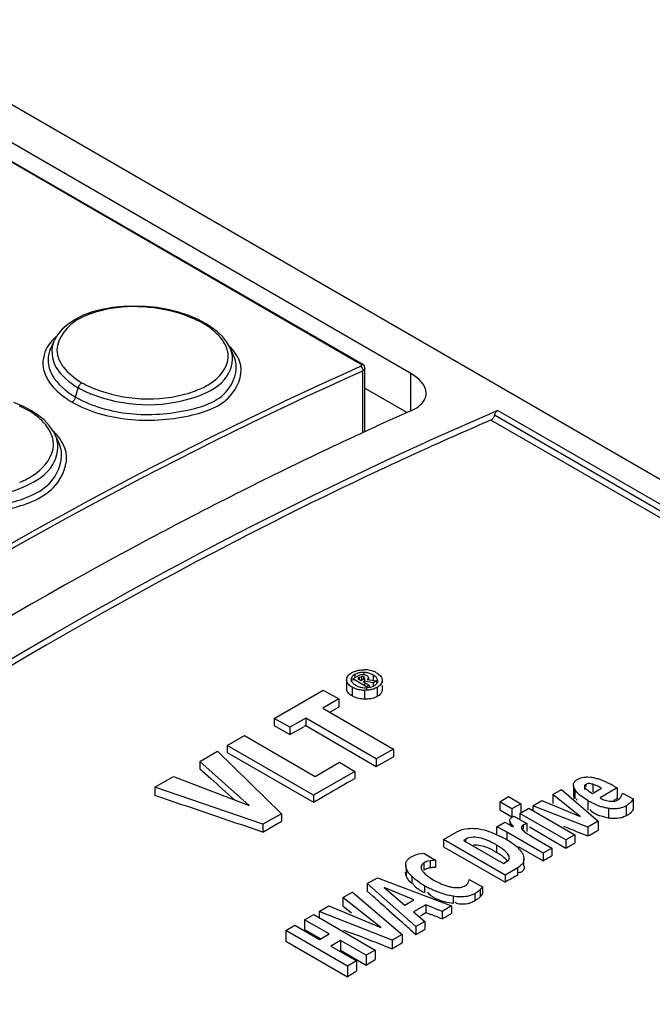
# Model space of a CAD drawing. Header units: inches. Extents: x 0 to 166, y 0 to 117.
# Tile 64 of 80: x 139.688 to 140.403, y 31.103 to 32.216. Entities that reach past the tile are written whole.
import ezdxf

# ---------------------------------------------------------------- set-up
doc = ezdxf.new("R2010")
doc.units = ezdxf.units.IN
doc.header["$LTSCALE"] = 9.105315
doc.header["$MEASUREMENT"] = 0
doc.layers.get('0').update_dxf_attribs({"linetype": 'CONTINUOUS'})

msp = doc.modelspace()

# ---------------------------------------------------------------- linework, layer by layer
at = {"color": 7, "linetype": 'CONTINUOUS'}
for p, q in [((138.3017, 32.8497), (140.0736, 31.8266)), ((138.3033, 32.8497), (140.0753, 31.8267)), ((140.1304, 31.8158), (138.3375, 32.8509)), ((138.4019, 32.857), (144.255, 29.4778)), ((139.76, 31.8814), (139.7509, 31.8768)), ((139.8677, 31.885), (139.8556, 31.888)), ((139.8792, 31.8812), (139.8677, 31.885)), ((139.89, 31.8766), (139.8792, 31.8812)), ((139.8981, 31.8723), (139.89, 31.8766)), ((139.9048, 31.8681), (139.8981, 31.8723)), ((139.9119, 31.8627), (139.9048, 31.8681)), ((139.7272, 31.8531), (139.7232, 31.8444)), ((139.9261, 31.8446), (139.9225, 31.8509)), ((139.9307, 31.8346), (139.9261, 31.8447)), ((140.0761, 31.7484), (140.0761, 31.8188)), ((140.0784, 31.7495), (140.0784, 31.8218)), ((140.1304, 31.7734), (140.1304, 31.8158)), ((139.7514, 31.7889), (139.7543, 31.7996)), ((140.0784, 31.7991), (140.1262, 31.7715)), ((139.6924, 31.7783), (139.6815, 31.7828)), ((139.7007, 31.774), (139.6924, 31.7783)), ((139.7082, 31.7691), (139.7006, 31.774)), ((139.7156, 31.7632), (139.7082, 31.7691)), ((144.2354, 29.453), (140.2249, 31.7684)), ((140.2288, 31.7739), (144.2394, 29.4584)), ((144.2315, 29.4478), (140.2209, 31.763)), ((139.7284, 31.7463), (139.7263, 31.7501)), ((139.7328, 31.7367), (139.7284, 31.7462)), ((140.0764, 31.7489), (140.0733, 31.7475)), ((140.0771, 31.4777), (140.0745, 31.4777)), ((140.0771, 31.4777), (140.0771, 31.4755)), ((140.0578, 31.4693), (140.0578, 31.4593)), ((140.0581, 31.4673), (140.0578, 31.4693)), ((140.0629, 31.4696), (140.0629, 31.4672)), ((140.0653, 31.4743), (140.0641, 31.4731)), ((140.0647, 31.4705), (140.0701, 31.4736)), ((140.0647, 31.4705), (140.0647, 31.4686)), ((140.0802, 31.4616), (140.0647, 31.4705)), ((140.067, 31.4754), (140.0653, 31.4743)), ((140.067, 31.4754), (140.067, 31.4719)), ((140.0724, 31.4719), (140.0704, 31.4708)), ((140.0704, 31.4708), (140.0741, 31.4686)), ((140.0746, 31.4729), (140.0724, 31.4719)), ((140.0724, 31.4693), (140.0724, 31.4719)), ((140.0741, 31.4686), (140.0764, 31.47)), ((140.0746, 31.4729), (140.0746, 31.4693)), ((140.078, 31.4679), (140.0767, 31.4672)), ((140.0767, 31.4672), (140.0832, 31.4634)), ((140.077, 31.4726), (140.077, 31.4696)), ((140.078, 31.4713), (140.078, 31.4686)), ((140.078, 31.4679), (140.078, 31.4633)), ((140.0879, 31.4661), (140.078, 31.4679)), ((140.081, 31.4698), (140.0915, 31.4681)), ((140.0824, 31.4719), (140.0824, 31.469)), ((140.0878, 31.4748), (140.0878, 31.469)), ((140.0915, 31.4681), (140.0879, 31.4661)), ((140.0915, 31.4681), (140.0915, 31.4648)), ((140.0915, 31.4648), (140.0925, 31.4665)), ((140.0918, 31.4771), (140.0943, 31.4755)), ((140.0929, 31.4686), (140.0929, 31.4661)), ((140.0943, 31.4755), (140.096, 31.4737)), ((140.096, 31.4737), (140.0972, 31.4719)), ((140.098, 31.469), (140.098, 31.4661)), ((139.9759, 31.4258), (140.0314, 31.4578)), ((140.0314, 31.4578), (140.049, 31.4477)), ((140.0639, 31.461), (140.0639, 31.4511)), ((140.0832, 31.4578), (140.0782, 31.4575)), ((140.0782, 31.4575), (140.0782, 31.4475)), ((140.0787, 31.4604), (140.0813, 31.4605)), ((140.0832, 31.4634), (140.0802, 31.4616)), ((140.0802, 31.4616), (140.0802, 31.4582)), ((140.0813, 31.4605), (140.0848, 31.4611)), ((140.0832, 31.4634), (140.0832, 31.4604)), ((140.0879, 31.4661), (140.0879, 31.4628)), ((140.0922, 31.4608), (140.0922, 31.4504)), ((140.098, 31.4628), (140.098, 31.4582)), ((140.049, 31.4477), (140.0309, 31.4372)), ((140.049, 31.4477), (140.049, 31.4383)), ((140.0309, 31.4372), (140.1107, 31.3911)), ((140.0388, 31.4328), (140.0469, 31.4372)), ((139.9759, 31.4258), (139.9759, 31.4176)), ((139.9935, 31.4157), (139.9759, 31.4258)), ((140.0115, 31.4261), (139.9935, 31.4157)), ((140.0115, 31.4261), (140.0115, 31.4176)), ((140.0914, 31.38), (140.0115, 31.4261)), ((139.9759, 31.4176), (139.9935, 31.4074)), ((139.9935, 31.4074), (140.0095, 31.4164)), ((139.9935, 31.4157), (139.9935, 31.4074)), ((140.0115, 31.4176), (140.0914, 31.3715)), ((139.9229, 31.3952), (139.9422, 31.4063)), ((139.9422, 31.4063), (140.0221, 31.3602)), ((139.8917, 31.3772), (139.9117, 31.3887)), ((139.9117, 31.3887), (139.9841, 31.318)), ((139.9229, 31.3952), (139.9229, 31.3871)), ((140.0203, 31.3389), (139.9229, 31.3952)), ((140.1107, 31.3911), (140.0914, 31.38)), ((140.1107, 31.3911), (140.1107, 31.3822)), ((139.9229, 31.3871), (140.0203, 31.3309)), ((140.0914, 31.3715), (140.1107, 31.3822)), ((140.0914, 31.38), (140.0914, 31.3715)), ((139.8917, 31.3772), (139.8917, 31.3689)), ((139.9477, 31.3274), (139.8917, 31.3772)), ((139.8917, 31.3689), (139.9042, 31.3577)), ((140.0221, 31.3602), (140.0496, 31.3761)), ((140.0496, 31.3761), (140.0671, 31.3659)), ((139.8411, 31.348), (139.862, 31.36)), ((139.862, 31.36), (139.9477, 31.3274)), ((140.0671, 31.3659), (140.0203, 31.3389)), ((140.0619, 31.3548), (140.0671, 31.3578)), ((140.0671, 31.3659), (140.0671, 31.3578)), ((140.3186, 31.3567), (140.3226, 31.3585)), ((140.3303, 31.3596), (140.3342, 31.3593)), ((139.8411, 31.348), (139.8411, 31.3386)), ((139.9632, 31.306), (139.8411, 31.348)), ((140.291, 31.3398), (140.3007, 31.3455)), ((140.3007, 31.3455), (140.3424, 31.3095)), ((140.3143, 31.3503), (140.3143, 31.3393)), ((140.3157, 31.3458), (140.3157, 31.3349)), ((140.3268, 31.3486), (140.3268, 31.3455)), ((140.3282, 31.3511), (140.3282, 31.3486)), ((140.3358, 31.3408), (140.3462, 31.3467)), ((140.3363, 31.3513), (140.3363, 31.3428)), ((140.3638, 31.3471), (140.3444, 31.3358)), ((140.3601, 31.3493), (140.3638, 31.3471)), ((140.3638, 31.3471), (140.3638, 31.3351)), ((140.0203, 31.3389), (140.0203, 31.3309)), ((140.2309, 31.3315), (140.2408, 31.3373)), ((140.2408, 31.3373), (140.2548, 31.3292)), ((140.291, 31.3398), (140.291, 31.3296)), ((140.322, 31.3149), (140.291, 31.3398)), ((140.3182, 31.3334), (140.3183, 31.3347)), ((140.3305, 31.3329), (140.3305, 31.3221)), ((140.3327, 31.3428), (140.3358, 31.3408)), ((140.3645, 31.3337), (140.3667, 31.3354)), ((140.3696, 31.3414), (140.3818, 31.3347)), ((140.3818, 31.3347), (140.3818, 31.3228)), ((140.2309, 31.3315), (140.2309, 31.3224)), ((140.2448, 31.3235), (140.2309, 31.3315)), ((140.2309, 31.3224), (140.2448, 31.3144)), ((140.2548, 31.3292), (140.2448, 31.3235)), ((140.2448, 31.3235), (140.2448, 31.3144)), ((140.2537, 31.3183), (140.2637, 31.3241)), ((140.2548, 31.3292), (140.2548, 31.3199)), ((140.2637, 31.3241), (140.3157, 31.2941)), ((140.2684, 31.3268), (140.2787, 31.3328)), ((140.2684, 31.3268), (140.2684, 31.3214)), ((140.3306, 31.3027), (140.2684, 31.3268)), ((140.2787, 31.3328), (140.322, 31.3149)), ((140.3343, 31.3211), (140.3331, 31.3226)), ((140.354, 31.324), (140.354, 31.3131)), ((140.3741, 31.327), (140.3741, 31.3156)), ((139.9841, 31.318), (139.9632, 31.306)), ((139.9841, 31.318), (139.9841, 31.3096)), ((140.2456, 31.3145), (140.247, 31.3153)), ((140.247, 31.3153), (140.2616, 31.3069)), ((140.2537, 31.3183), (140.2537, 31.3121)), ((140.3057, 31.2883), (140.2537, 31.3183)), ((140.354, 31.3131), (140.3484, 31.3143)), ((140.3678, 31.3134), (140.3633, 31.3127)), ((140.3753, 31.3162), (140.3741, 31.3156)), ((139.9632, 31.2972), (139.9841, 31.3096)), ((139.9632, 31.306), (139.9632, 31.2972)), ((140.2277, 31.3033), (140.2368, 31.3085)), ((140.2277, 31.2947), (140.2277, 31.3033)), ((140.2362, 31.2987), (140.2277, 31.3033)), ((140.2368, 31.3085), (140.2465, 31.3033)), ((140.2425, 31.3094), (140.2425, 31.3054)), ((140.243, 31.3082), (140.2425, 31.3094)), ((140.244, 31.3066), (140.243, 31.3082)), ((140.244, 31.3066), (140.244, 31.3033)), ((140.2465, 31.3033), (140.244, 31.3066)), ((140.2555, 31.3026), (140.2555, 31.3006)), ((140.2576, 31.3054), (140.2576, 31.3006)), ((140.2616, 31.3069), (140.2616, 31.298)), ((140.2645, 31.303), (140.3057, 31.2792)), ((140.3424, 31.3095), (140.3306, 31.3027)), ((140.3306, 31.3027), (140.3306, 31.2929)), ((140.3424, 31.3095), (140.3424, 31.2993)), ((140.1673, 31.2888), (140.183, 31.2979)), ((140.1673, 31.2888), (140.1673, 31.2807)), ((140.2369, 31.2486), (140.1673, 31.2888)), ((140.183, 31.2979), (140.1857, 31.2992)), ((140.1925, 31.2893), (140.1898, 31.2877)), ((140.1925, 31.2862), (140.1925, 31.2893)), ((140.2388, 31.2972), (140.2388, 31.2886)), ((140.2799, 31.2734), (140.2388, 31.2972)), ((140.2648, 31.2937), (140.2666, 31.2926)), ((140.2666, 31.2926), (140.2899, 31.2792)), ((140.3157, 31.2941), (140.3057, 31.2883)), ((140.3057, 31.2883), (140.3057, 31.2792)), ((140.3157, 31.2941), (140.3157, 31.2847)), ((140.3168, 31.2983), (140.3306, 31.2929)), ((140.3306, 31.2929), (140.3332, 31.2943)), ((140.3332, 31.2943), (140.3398, 31.2979)), ((140.3398, 31.2979), (140.3424, 31.2993)), ((140.1673, 31.2807), (140.2369, 31.2405)), ((140.1898, 31.2877), (140.2351, 31.2616)), ((140.2274, 31.2825), (140.2274, 31.2743)), ((140.2518, 31.2811), (140.2799, 31.2649)), ((140.2533, 31.2777), (140.2546, 31.2761)), ((140.2899, 31.2792), (140.2799, 31.2734)), ((140.2899, 31.2792), (140.2899, 31.2704)), ((140.3057, 31.2792), (140.3079, 31.2804)), ((140.1301, 31.2687), (140.1349, 31.2711)), ((140.1349, 31.2711), (140.1391, 31.2725)), ((140.1391, 31.2725), (140.1426, 31.2732)), ((140.1426, 31.2732), (140.1452, 31.2735)), ((140.1452, 31.2735), (140.1583, 31.2654)), ((140.2226, 31.2771), (140.2274, 31.2743)), ((140.2404, 31.272), (140.2404, 31.2701)), ((140.2416, 31.2669), (140.2418, 31.2683)), ((140.2546, 31.2761), (140.2558, 31.2746)), ((140.2558, 31.2746), (140.2567, 31.2731)), ((140.2567, 31.2731), (140.2575, 31.2716)), ((140.2575, 31.2716), (140.2579, 31.2701)), ((140.2579, 31.2701), (140.2583, 31.2671)), ((140.2583, 31.2588), (140.2583, 31.2671)), ((140.2799, 31.2734), (140.2799, 31.2649)), ((140.1247, 31.2601), (140.1247, 31.2577)), ((140.1252, 31.2563), (140.1252, 31.2481)), ((140.1453, 31.2624), (140.1453, 31.2543)), ((140.1524, 31.2649), (140.1492, 31.2642)), ((140.1524, 31.2649), (140.1524, 31.2569)), ((140.1583, 31.2654), (140.1583, 31.2573)), ((140.2351, 31.2616), (140.2384, 31.2635)), ((140.2513, 31.2569), (140.2369, 31.2486)), ((140.2513, 31.2487), (140.2513, 31.2569)), ((140.0812, 31.2391), (140.0926, 31.2457)), ((140.0926, 31.2457), (140.1764, 31.2137)), ((140.1252, 31.2481), (140.1244, 31.2519)), ((140.1314, 31.2473), (140.1314, 31.239)), ((140.1491, 31.2477), (140.1547, 31.2439)), ((140.2369, 31.2486), (140.2369, 31.2405)), ((140.2497, 31.2478), (140.2513, 31.2487)), ((140.2523, 31.2512), (140.2506, 31.2509)), ((140.0812, 31.2391), (140.0812, 31.2303)), ((140.1361, 31.1904), (140.0812, 31.2391)), ((140.1002, 31.2347), (140.1238, 31.2148)), ((140.1338, 31.2205), (140.1002, 31.2347)), ((140.1335, 31.238), (140.1329, 31.2392)), ((140.146, 31.2367), (140.146, 31.2284)), ((140.1568, 31.2426), (140.1634, 31.2393)), ((140.1911, 31.2362), (140.1932, 31.2376)), ((140.1957, 31.2407), (140.1965, 31.2436)), ((140.1965, 31.2436), (140.2115, 31.2354)), ((140.2115, 31.2354), (140.2115, 31.2273)), ((140.0537, 31.2232), (140.0644, 31.2293)), ((140.0537, 31.2232), (140.0537, 31.2137)), ((140.0964, 31.1892), (140.0537, 31.2232)), ((140.0644, 31.2293), (140.1206, 31.1815)), ((140.0812, 31.2303), (140.0873, 31.2249)), ((140.1513, 31.227), (140.1497, 31.2292)), ((140.1782, 31.2247), (140.1782, 31.2165)), ((140.2028, 31.2276), (140.2028, 31.2195)), ((140.2089, 31.2322), (140.2089, 31.2241)), ((140.0267, 31.2076), (140.0378, 31.214)), ((140.0378, 31.214), (140.0964, 31.1892)), ((140.0537, 31.2137), (140.0632, 31.2061)), ((140.1238, 31.2148), (140.1338, 31.2205)), ((140.1475, 31.2149), (140.1336, 31.2069)), ((140.1475, 31.2149), (140.1475, 31.2064)), ((140.1658, 31.2075), (140.1475, 31.2149)), ((140.1764, 31.2137), (140.1658, 31.2075)), ((140.1764, 31.2137), (140.1764, 31.2054)), ((140.0103, 31.1981), (140.0206, 31.2041)), ((140.0206, 31.2041), (140.0902, 31.1639)), ((140.0267, 31.2076), (140.0267, 31.2006)), ((140.1094, 31.175), (140.0267, 31.2076)), ((140.1056, 31.2085), (140.1178, 31.1976)), ((140.1336, 31.2069), (140.1461, 31.1962)), ((140.1414, 31.2027), (140.1475, 31.2064)), ((140.1475, 31.2064), (140.1529, 31.2042)), ((140.1658, 31.2075), (140.1658, 31.199)), ((139.9891, 31.1859), (139.9994, 31.1919)), ((139.9994, 31.1919), (140.0272, 31.1758)), ((140.0103, 31.1981), (140.0103, 31.1871)), ((140.0381, 31.1821), (140.0103, 31.1981)), ((140.1461, 31.1962), (140.1361, 31.1904)), ((140.1361, 31.1904), (140.1361, 31.1813)), ((140.1461, 31.1962), (140.1461, 31.1873)), ((139.9891, 31.1859), (139.9891, 31.1739)), ((140.0587, 31.1457), (139.9891, 31.1859)), ((140.0103, 31.1871), (140.0279, 31.177)), ((140.0272, 31.1758), (140.0381, 31.1821)), ((140.0543, 31.1865), (140.0634, 31.183)), ((140.1206, 31.1815), (140.1094, 31.175)), ((140.1206, 31.1815), (140.1206, 31.1719)), ((140.13, 31.1867), (140.1361, 31.1813)), ((140.1361, 31.1813), (140.1383, 31.1827)), ((139.9891, 31.1739), (140.0587, 31.1337)), ((140.051, 31.1747), (140.0401, 31.1684)), ((140.0401, 31.1684), (140.069, 31.1517)), ((140.051, 31.1747), (140.051, 31.1636)), ((140.0799, 31.158), (140.051, 31.1747)), ((140.1002, 31.1687), (140.1094, 31.1651)), ((140.1094, 31.175), (140.1094, 31.1651)), ((140.051, 31.1636), (140.0799, 31.1469)), ((140.0902, 31.1639), (140.0799, 31.158)), ((140.0799, 31.158), (140.0799, 31.1469)), ((140.0902, 31.1639), (140.0902, 31.1533)), ((140.069, 31.1517), (140.0587, 31.1457)), ((140.0587, 31.1457), (140.0587, 31.1337)), ((140.069, 31.1517), (140.069, 31.1402))]:
    msp.add_line(p, q, dxfattribs=at)
for points in [[(139.8556, 31.888), (139.8431, 31.8901), (139.8304, 31.8914), (139.8177, 31.8919), (139.8052, 31.8915), (139.793, 31.8902), (139.7814, 31.8881), (139.7703, 31.8852), (139.76, 31.8814)], [(139.7509, 31.8768), (139.7428, 31.8716), (139.7361, 31.8658), (139.7308, 31.8595), (139.7273, 31.8533)], [(139.8956, 31.8723), (139.8961, 31.8725), (139.8966, 31.8726), (139.8971, 31.8726), (139.8975, 31.8726), (139.8979, 31.8725), (139.8981, 31.8723)], [(139.9225, 31.8509), (139.9178, 31.857), (139.9119, 31.8627)], [(140.0736, 31.8266), (140.0741, 31.8263), (140.0744, 31.826), (140.0746, 31.8257), (140.0747, 31.8254), (140.0748, 31.825), (140.0747, 31.8247), (140.0744, 31.8244), (140.0741, 31.8241), (140.0736, 31.8238)], [(140.0784, 31.8218), (140.0783, 31.8225), (140.078, 31.8238), (140.0773, 31.8249), (140.0763, 31.826), (140.0753, 31.8267)], [(140.0784, 31.8218), (140.0784, 31.8214), (140.0781, 31.8207), (140.0776, 31.82), (140.077, 31.8194), (140.0761, 31.8188)], [(139.7584, 31.8052), (139.7579, 31.8049), (139.7573, 31.8044), (139.7567, 31.8039), (139.7562, 31.8033), (139.7557, 31.8026), (139.7552, 31.8019), (139.7548, 31.8012), (139.7545, 31.8004), (139.7543, 31.7996)], [(139.7473, 31.7834), (139.7478, 31.7837), (139.7484, 31.7842), (139.749, 31.7847), (139.7495, 31.7853), (139.75, 31.7859), (139.7504, 31.7866), (139.7508, 31.7874), (139.7512, 31.7882), (139.7514, 31.7889)], [(139.6979, 31.7738), (139.6984, 31.774), (139.6989, 31.7742), (139.6994, 31.7743), (139.6999, 31.7742), (139.7004, 31.7741), (139.7006, 31.774)], [(140.2246, 31.7675), (140.2243, 31.7667), (140.2239, 31.766), (140.2235, 31.7653), (140.223, 31.7647), (140.2225, 31.7641), (140.222, 31.7636), (140.2215, 31.7633), (140.2209, 31.763)], [(140.2288, 31.7739), (140.2282, 31.7735), (140.2277, 31.7732), (140.2272, 31.7727), (140.2267, 31.7722), (140.2262, 31.7715), (140.2258, 31.7708), (140.2254, 31.7701), (140.2251, 31.7693), (140.2246, 31.7675)], [(139.7263, 31.7501), (139.7216, 31.7569), (139.7156, 31.7632)], [(140.0591, 31.4553), (140.0585, 31.4563), (140.0581, 31.4573), (140.0579, 31.4582), (140.0578, 31.4593)], [(140.0606, 31.4535), (140.0598, 31.4544), (140.0591, 31.4553)], [(140.0978, 31.4562), (140.0974, 31.4553), (140.0969, 31.4543), (140.0962, 31.4535)], [(140.098, 31.4582), (140.098, 31.4572), (140.0978, 31.4562)], [(140.0639, 31.4511), (140.0627, 31.4519), (140.0616, 31.4527), (140.0606, 31.4535)], [(140.0713, 31.4483), (140.0697, 31.4487), (140.0681, 31.4492), (140.0667, 31.4498), (140.0653, 31.4504), (140.0639, 31.4511)], [(140.0747, 31.4477), (140.073, 31.448), (140.0713, 31.4483)], [(140.0782, 31.4475), (140.0764, 31.4475), (140.0747, 31.4477)], [(140.0922, 31.4504), (140.0909, 31.4497), (140.0896, 31.4492), (140.0881, 31.4487), (140.0866, 31.4483), (140.085, 31.4479), (140.0834, 31.4477), (140.0817, 31.4475), (140.08, 31.4474), (140.0782, 31.4475)], [(140.0962, 31.4535), (140.0954, 31.4526), (140.0945, 31.4518), (140.0934, 31.4511), (140.0922, 31.4504)], [(140.3817, 31.3227), (140.3812, 31.3218), (140.3806, 31.3209), (140.3799, 31.32), (140.3791, 31.3192)], [(140.3791, 31.3192), (140.3783, 31.3184), (140.3773, 31.3176), (140.3763, 31.3169), (140.3757, 31.3165)], [(140.2612, 31.296), (140.2618, 31.2956), (140.2624, 31.2952), (140.2629, 31.2949), (140.2635, 31.2945), (140.2641, 31.2941), (140.2648, 31.2937)], [(140.3079, 31.2804), (140.309, 31.281), (140.3101, 31.2817), (140.3112, 31.2823), (140.3123, 31.2829), (140.3134, 31.2835), (140.3145, 31.2841), (140.3157, 31.2847)], [(140.2799, 31.2649), (140.281, 31.2655), (140.2821, 31.2661), (140.2832, 31.2667), (140.2843, 31.2674), (140.2854, 31.268), (140.2865, 31.2686), (140.2876, 31.2692), (140.2887, 31.2699), (140.2899, 31.2704)], [(140.1524, 31.2569), (140.1515, 31.2567), (140.1507, 31.2566), (140.1499, 31.2564), (140.1491, 31.2561), (140.1483, 31.2558), (140.1475, 31.2555), (140.1468, 31.2551), (140.146, 31.2548), (140.1453, 31.2543)], [(140.1584, 31.2574), (140.1577, 31.2574), (140.157, 31.2573), (140.1564, 31.2573), (140.1557, 31.2572), (140.1551, 31.2572), (140.1544, 31.2571), (140.1537, 31.257), (140.1531, 31.257), (140.1524, 31.2569)], [(140.2072, 31.2225), (140.2066, 31.222), (140.2059, 31.2215), (140.2052, 31.221), (140.2044, 31.2205), (140.2036, 31.22), (140.2028, 31.2195)], [(140.2089, 31.2241), (140.2084, 31.2236), (140.2078, 31.223), (140.2072, 31.2225)], [(140.2114, 31.2273), (140.2112, 31.227), (140.211, 31.2266), (140.2108, 31.2263), (140.2105, 31.2259), (140.2103, 31.2256), (140.21, 31.2252), (140.2096, 31.2249), (140.2093, 31.2245), (140.2089, 31.2241)], [(140.1658, 31.199), (140.167, 31.1998), (140.1682, 31.2005), (140.1693, 31.2012), (140.1705, 31.2019), (140.1717, 31.2025), (140.1729, 31.2032), (140.1741, 31.2039), (140.1753, 31.2046), (140.1764, 31.2054)], [(140.1383, 31.1827), (140.1395, 31.1833), (140.1406, 31.184), (140.1417, 31.1846), (140.1428, 31.1853), (140.1439, 31.1859), (140.145, 31.1866), (140.1461, 31.1873)], [(140.0799, 31.1469), (140.081, 31.1477), (140.0822, 31.1484), (140.0833, 31.1491), (140.0845, 31.1498), (140.0856, 31.1505), (140.0868, 31.1511)], [(140.0868, 31.1511), (140.0879, 31.1518), (140.0891, 31.1526), (140.0902, 31.1533)], [(140.0587, 31.1337), (140.0598, 31.1345), (140.061, 31.1353), (140.0621, 31.136), (140.0633, 31.1367), (140.0644, 31.1373), (140.0656, 31.138), (140.0667, 31.1387), (140.0679, 31.1394), (140.069, 31.1402)]]:
    msp.add_lwpolyline(points, dxfattribs=at)
for centre, radius, start, end in [((139.8319, 31.7569), 0.1318, 61.0963, 65.9614), ((139.8395, 31.7788), 0.109, 57.9213, 59.038), ((139.8436, 31.7852), 0.1014, 55.4592, 57.9379), ((139.8491, 31.7933), 0.0916, 53.1053, 55.4568), ((139.7476, 31.8276), 0.0332, 164.2882, 188.8862), ((139.7539, 31.8303), 0.0339, 155.2922, 164.3051), ((139.8933, 31.8295), 0.0361, 21.1672, 24.824), ((139.8172, 31.9119), 0.1288, 245.2647, 248.0649), ((139.8472, 31.9026), 0.1202, 288.5104, 290.723), ((139.8488, 31.898), 0.1087, 289.8926, 291.258), ((140.1326, 31.7934), 0.0151, 345.3725, 359.9842), ((139.6379, 31.6648), 0.1244, 61.1606, 66.3218), ((139.6447, 31.6853), 0.1033, 57.7603, 59.0026), ((139.6491, 31.6922), 0.0951, 54.5122, 57.7884), ((139.6542, 31.6993), 0.0863, 52.7385, 54.4873), ((141.9138, 27.7653), 4.387, 113.9872, 114.761), ((141.9164, 27.8288), 4.2908, 113.1598, 114.3614), ((141.9177, 27.8212), 4.2914, 113.2909, 114.3346), ((139.6939, 31.7302), 0.038, 19.8943, 24.8423), ((141.9549, 27.6763), 4.485, 114.8047, 115.3886), ((139.6477, 31.7906), 0.1059, 292.4443, 295.1638), ((139.646, 31.7954), 0.1176, 291.0208, 294.3004), ((140.0766, 31.4535), 0.0242, 82.8433, 88.8074), ((140.0772, 31.445), 0.0357, 83.8842, 89.4721), ((140.0777, 31.4498), 0.0309, 77.8083, 83.8781), ((140.0785, 31.4531), 0.0276, 71.242, 77.7987), ((140.0792, 31.4554), 0.0251, 60.054, 71.2697), ((140.0784, 31.4936), 0.0361, 263.912, 269.5978), ((140.0792, 31.4849), 0.0245, 262.9666, 268.8937), ((140.1426, 31.2564), 0.2046, 117.2354, 117.8695), ((140.1673, 31.1281), 0.3287, 118.2917, 118.6886), ((140.3272, 31.3076), 0.052, 70.6228, 72.8728), ((140.3242, 31.299), 0.0611, 68.6975, 70.6286), ((141.9447, 28.0458), 3.8072, 119.6405, 120.0917), ((140.3336, 31.3565), 0.0209, 210.7779, 215.6534), ((140.3484, 31.367), 0.0288, 228.0501, 237.0796), ((140.2987, 31.2437), 0.1221, 60.886, 62.9737), ((140.2891, 31.2264), 0.1419, 59.9933, 60.9138), ((143.1533, 25.9296), 6.2441, 119.95019, 120.11553), ((140.3764, 31.4123), 0.0918, 239.9898, 241.8574), ((140.3589, 31.361), 0.0291, 239.9945, 249.5518), ((140.43, 31.1955), 0.1544, 116.2835, 117.1819), ((140.4166, 31.2228), 0.124, 115.1749, 116.2844), ((140.3666, 31.3911), 0.0684, 248.0283, 252.696), ((140.3612, 31.3446), 0.0319, 281.8827, 285.9163), ((140.1692, 31.1707), 0.1367, 62.0083, 63.1117), ((140.1638, 31.1606), 0.1482, 60.9714, 62.0088), ((140.158, 31.15), 0.1603, 59.9943, 60.9719), ((140.0321, 30.9393), 0.4133, 59.9909, 60.4137), ((140.1766, 31.1822), 0.1231, 58.553, 60.021), ((140.1818, 31.2056), 0.0894, 61.771, 65.245), ((140.1724, 31.1879), 0.1095, 59.8281, 61.8153), ((140.1869, 31.1991), 0.1033, 56.8939, 58.5562), ((140.1965, 31.2137), 0.0858, 55.0006, 56.8979), ((140.2053, 31.2262), 0.0705, 52.8179, 55.0059), ((140.2133, 31.2368), 0.0573, 50.2811, 52.8246), ((140.2205, 31.2455), 0.0459, 47.3176, 50.2893), ((140.227, 31.2525), 0.0364, 43.8181, 47.3281), ((140.1817, 31.1954), 0.0911, 58.5209, 59.8769), ((140.2008, 31.3195), 0.0885, 238.6212, 240.2496), ((142.7949, 26.7747), 5.1465, 119.6397, 119.8036), ((140.1914, 31.3171), 0.0923, 236.3376, 237.6859), ((140.201, 31.3324), 0.1104, 237.7206, 240.137), ((140.2075, 31.3436), 0.1234, 240.08, 242.009), ((140.1912, 31.3007), 0.0674, 245.6061, 247.6203), ((140.1886, 31.2944), 0.0606, 247.5805, 251.9984), ((140.1862, 31.2869), 0.0527, 251.9933, 257.0434), ((140.185, 31.282), 0.0477, 257.0857, 259.8789), ((140.1873, 31.2478), 0.0323, 282.4634, 289.3078), ((142.9259, 26.5526), 5.4044, 121.2706, 121.4091)]:
    msp.add_arc(centre, radius, start, end, dxfattribs=at)
for centre, major_axis, ratio, start_param, end_param in [((139.7222, 27.0252), (14.2099, -13.3517), 0.170129, 1.714798, 1.716666), ((140.3188, 26.6807), (19.2207, -6.9509), 0.207386, 1.664106, 1.670442), ((139.6694, 27.0557), (23.5544, -9.4094), 0.164921, 1.609154, 1.60974), ((139.8173, 26.9703), (14.3522, -13.4278), 0.169075, 1.707834, 1.709094), ((140.5403, 26.5529), (26.1006, -10.857), 0.147082, 1.646226, 1.646717), ((139.8173, 26.9703), (14.3522, -13.4278), 0.169075, 1.706155, 1.706995), ((140.814, 26.3949), (24.4118, -9.8966), 0.15846, 1.66413, 1.665634)]:
    msp.add_ellipse(centre, major_axis=major_axis, ratio=ratio, start_param=start_param, end_param=end_param, dxfattribs=at)
for points in [[(139.8639, 31.885), (139.8331, 31.8934), (139.7983, 31.8938), (139.7683, 31.8831)], [(139.8856, 31.8772), (139.8786, 31.8804), (139.8713, 31.8829), (139.8639, 31.885)], [(139.7295, 31.8575), (139.7233, 31.852), (139.7178, 31.8447), (139.7156, 31.8367)], [(139.9207, 31.8479), (139.9184, 31.8527), (139.9149, 31.8569), (139.9111, 31.8606)], [(139.7272, 31.8531), (139.7229, 31.8438), (139.7242, 31.8313), (139.7294, 31.8224)], [(139.9368, 31.8295), (139.9343, 31.836), (139.93, 31.8418), (139.9251, 31.8468)], [(139.7374, 31.8232), (139.7429, 31.8158), (139.7505, 31.81), (139.7584, 31.8052)], [(139.7294, 31.8224), (139.7351, 31.8128), (139.7445, 31.8052), (139.7543, 31.7996)], [(140.1477, 31.7934), (140.1477, 31.8029), (140.1385, 31.8111), (140.1304, 31.8158)], [(139.72, 31.8084), (139.7245, 31.8008), (139.7312, 31.7944), (139.7384, 31.7891)], [(139.7584, 31.8052), (139.765, 31.8016), (139.772, 31.7985), (139.779, 31.7961)], [(139.7691, 31.7925), (139.8051, 31.778), (139.8486, 31.7763), (139.8854, 31.7886)], [(139.779, 31.7961), (139.8127, 31.7844), (139.8523, 31.7836), (139.8858, 31.7957)], [(140.1304, 31.7734), (140.1364, 31.776), (140.1425, 31.7801), (140.1457, 31.7858)], [(139.7231, 31.7489), (139.7207, 31.7538), (139.7173, 31.7582), (139.7134, 31.762)], [(139.7393, 31.7313), (139.7366, 31.7384), (139.7319, 31.7447), (139.7266, 31.7499)], [(140.3305, 31.3329), (140.3253, 31.3359), (140.3202, 31.3394), (140.3167, 31.3443)], [(140.1857, 31.2992), (140.1915, 31.3016), (140.1982, 31.3018), (140.2045, 31.3012)], [(140.2108, 31.3003), (140.2178, 31.2987), (140.2246, 31.2959), (140.231, 31.2926)], [(140.2099, 31.2903), (140.2043, 31.2918), (140.1975, 31.2922), (140.1925, 31.2893)], [(140.1782, 31.2247), (140.1721, 31.2256), (140.1662, 31.2274), (140.1605, 31.2296)], [(140.1942, 31.2246), (140.1889, 31.2236), (140.1834, 31.2239), (140.1782, 31.2247)], [(140.1782, 31.2165), (140.1719, 31.2174), (140.1656, 31.2188), (140.1597, 31.2214)]]:
    msp.add_open_spline(points, degree=3, dxfattribs=at)
for points, knots in [([(139.7683, 31.8831), (139.762, 31.8809), (139.7433, 31.8731), (139.7276, 31.8505), (139.7308, 31.8368)], [0, 0, 0, 0, 0.31889, 1, 1, 1, 1]), ([(139.9111, 31.8606), (139.91, 31.8616), (139.9078, 31.8637), (139.9054, 31.8656), (139.9041, 31.8665)], [0, 0, 0, 0, 0.490048, 1, 1, 1, 1]), ([(139.924, 31.8345), (139.924, 31.8368), (139.9234, 31.8414), (139.9218, 31.8458), (139.9207, 31.8479)], [0, 0, 0, 0, 0.486737, 1, 1, 1, 1]), ([(139.7213, 31.8394), (139.7207, 31.8373), (139.72, 31.8328), (139.7202, 31.8283), (139.7205, 31.826)], [0, 0, 0, 0, 0.4999, 1, 1, 1, 1]), ([(139.7308, 31.8368), (139.7311, 31.8356), (139.7318, 31.8332), (139.7327, 31.831), (139.7333, 31.8299)], [0, 0, 0, 0, 0.492015, 1, 1, 1, 1]), ([(139.7514, 31.7889), (139.7699, 31.7783), (139.8139, 31.7666), (139.8741, 31.7707), (139.9271, 31.7888), (139.9357, 31.8238), (139.9307, 31.8346)], [0, 0, 0, 0, 0.292767, 0.59988, 0.836747, 1, 1, 1, 1]), ([(139.8882, 31.7967), (139.8934, 31.7987), (139.9093, 31.806), (139.9238, 31.8222), (139.924, 31.8345)], [0, 0, 0, 0, 0.311389, 1, 1, 1, 1]), ([(139.8898, 31.7902), (139.9023, 31.7949), (139.9253, 31.8061), (139.9306, 31.8333), (139.927, 31.8425)], [0, 0, 0, 0, 0.574438, 1, 1, 1, 1]), ([(139.2044, 31.322), (139.2756, 31.3723), (139.5531, 31.5597), (139.8476, 31.7226), (140.0736, 31.8238)], [0, 0, 0, 0, 0.260503, 1, 1, 1, 1]), ([(139.7205, 31.826), (139.7223, 31.8147), (139.7338, 31.8003), (139.7472, 31.7914), (139.7514, 31.7889)], [0, 0, 0, 0, 0.704259, 1, 1, 1, 1]), ([(139.7333, 31.8299), (139.7338, 31.8287), (139.7351, 31.8264), (139.7366, 31.8243), (139.7374, 31.8232)], [0, 0, 0, 0, 0.489824, 1, 1, 1, 1]), ([(139.7473, 31.7834), (139.7663, 31.7724), (139.8117, 31.7601), (139.8746, 31.7641), (139.9294, 31.7822), (139.9412, 31.8178), (139.9368, 31.8295)], [0, 0, 0, 0, 0.290191, 0.59611, 0.835857, 1, 1, 1, 1]), ([(140.0753, 31.8267), (140.075, 31.8268), (140.0745, 31.8269), (140.0739, 31.8268), (140.0736, 31.8266)], [0, 0, 0, 0, 0.443475, 1, 1, 1, 1]), ([(140.0736, 31.8238), (140.0744, 31.8233), (140.0757, 31.8217), (140.0762, 31.8198), (140.0761, 31.8188)], [0, 0, 0, 0, 0.49283, 1, 1, 1, 1]), ([(139.2075, 31.3173), (139.2787, 31.3677), (139.556, 31.5549), (139.8502, 31.7177), (140.0761, 31.8188)], [0, 0, 0, 0, 0.260503, 1, 1, 1, 1]), ([(139.7147, 31.8225), (139.7151, 31.8201), (139.7164, 31.8152), (139.7187, 31.8106), (139.72, 31.8084)], [0, 0, 0, 0, 0.485939, 1, 1, 1, 1]), ([(139.7543, 31.7996), (139.7557, 31.7988), (139.7587, 31.7972), (139.7617, 31.7957), (139.7633, 31.795)], [0, 0, 0, 0, 0.492147, 1, 1, 1, 1]), ([(140.1457, 31.7858), (140.146, 31.7864), (140.1466, 31.7877), (140.147, 31.789), (140.1472, 31.7896)], [0, 0, 0, 0, 0.506778, 1, 1, 1, 1]), ([(139.7384, 31.7891), (139.7398, 31.7881), (139.7427, 31.7861), (139.7457, 31.7843), (139.7473, 31.7834)], [0, 0, 0, 0, 0.492149, 1, 1, 1, 1]), ([(139.7134, 31.762), (139.7124, 31.763), (139.7101, 31.7651), (139.7077, 31.7671), (139.7064, 31.768)], [0, 0, 0, 0, 0.490808, 1, 1, 1, 1]), ([(139.7263, 31.7348), (139.7263, 31.7372), (139.7258, 31.742), (139.7241, 31.7467), (139.7231, 31.7489)], [0, 0, 0, 0, 0.489891, 1, 1, 1, 1]), ([(139.268, 31.2249), (139.3399, 31.2763), (139.6202, 31.4676), (139.9179, 31.6341), (140.1465, 31.7376)], [0, 0, 0, 0, 0.260555, 1, 1, 1, 1]), ([(139.5537, 31.6818), (139.5722, 31.6712), (139.6166, 31.6602), (139.6775, 31.6665), (139.7303, 31.6888), (139.7381, 31.7251), (139.7328, 31.7367)], [0, 0, 0, 0, 0.286686, 0.589808, 0.829279, 1, 1, 1, 1]), ([(139.6927, 31.6947), (139.6976, 31.697), (139.713, 31.7056), (139.7261, 31.7223), (139.7263, 31.7348)], [0, 0, 0, 0, 0.303435, 1, 1, 1, 1]), ([(139.6944, 31.6882), (139.7065, 31.6937), (139.7283, 31.7067), (139.7331, 31.7336), (139.7296, 31.7432)], [0, 0, 0, 0, 0.566271, 1, 1, 1, 1]), ([(140.0319, 31.7281), (139.9653, 31.6965), (139.692, 31.5585), (139.4318, 31.3952), (139.2423, 31.2607)], [0, 0, 0, 0, 0.240668, 1, 1, 1, 1]), ([(140.1494, 31.7314), (140.0754, 31.6979), (139.7704, 31.5496), (139.4814, 31.3694), (139.2716, 31.2195)], [0, 0, 0, 0, 0.239535, 1, 1, 1, 1]), ([(139.5498, 31.6764), (139.5689, 31.6656), (139.6145, 31.6537), (139.6781, 31.6599), (139.7326, 31.682), (139.7439, 31.719), (139.7393, 31.7313)], [0, 0, 0, 0, 0.284311, 0.586337, 0.828572, 1, 1, 1, 1]), ([(139.5568, 31.6932), (139.5659, 31.6879), (139.6078, 31.6719), (139.6564, 31.6734), (139.6882, 31.6856)], [0, 0, 0, 0, 0.235499, 1, 1, 1, 1]), ([(140.0635, 31.4774), (140.0642, 31.4778), (140.0656, 31.4785), (140.0671, 31.4791), (140.0679, 31.4793)], [0, 0, 0, 0, 0.496805, 1, 1, 1, 1]), ([(140.0745, 31.4777), (140.0732, 31.4776), (140.0705, 31.4771), (140.0681, 31.476), (140.067, 31.4754)], [0, 0, 0, 0, 0.515341, 1, 1, 1, 1]), ([(140.0679, 31.4793), (140.0686, 31.4796), (140.0701, 31.48), (140.0717, 31.4803), (140.0724, 31.4804)], [0, 0, 0, 0, 0.49338, 1, 1, 1, 1]), ([(140.0724, 31.4804), (140.0733, 31.4805), (140.075, 31.4807), (140.0767, 31.4807), (140.0776, 31.4807)], [0, 0, 0, 0, 0.49081, 1, 1, 1, 1]), ([(140.0878, 31.4748), (140.0866, 31.4755), (140.0839, 31.4767), (140.0811, 31.4774), (140.0796, 31.4776)], [0, 0, 0, 0, 0.499292, 1, 1, 1, 1]), ([(140.0578, 31.4693), (140.0578, 31.4708), (140.059, 31.4743), (140.0619, 31.4764), (140.0635, 31.4774)], [0, 0, 0, 0, 0.442981, 1, 1, 1, 1]), ([(140.0597, 31.4645), (140.0593, 31.4649), (140.0587, 31.4658), (140.0583, 31.4668), (140.0581, 31.4673)], [0, 0, 0, 0, 0.51557, 1, 1, 1, 1]), ([(140.0641, 31.4731), (140.0637, 31.4726), (140.063, 31.4715), (140.0629, 31.4702), (140.0629, 31.4696)], [0, 0, 0, 0, 0.5104, 1, 1, 1, 1]), ([(140.0629, 31.4696), (140.063, 31.4689), (140.0633, 31.4675), (140.0642, 31.4664), (140.0647, 31.4658)], [0, 0, 0, 0, 0.471652, 1, 1, 1, 1]), ([(140.0701, 31.4736), (140.0709, 31.4741), (140.0726, 31.4749), (140.0744, 31.4754), (140.0753, 31.4755)], [0, 0, 0, 0, 0.530371, 1, 1, 1, 1]), ([(140.077, 31.4726), (140.0766, 31.4728), (140.0759, 31.4731), (140.075, 31.473), (140.0746, 31.4729)], [0, 0, 0, 0, 0.501437, 1, 1, 1, 1]), ([(140.0753, 31.4755), (140.0762, 31.4756), (140.078, 31.4754), (140.0796, 31.4747), (140.0804, 31.4742)], [0, 0, 0, 0, 0.476789, 1, 1, 1, 1]), ([(140.0764, 31.47), (140.0768, 31.4702), (140.0773, 31.4706), (140.0778, 31.4711), (140.078, 31.4713)], [0, 0, 0, 0, 0.591178, 1, 1, 1, 1]), ([(140.078, 31.4713), (140.0781, 31.4715), (140.0779, 31.4722), (140.0773, 31.4725), (140.077, 31.4726)], [0, 0, 0, 0, 0.369532, 1, 1, 1, 1]), ([(140.0804, 31.4742), (140.081, 31.4739), (140.0819, 31.4733), (140.0824, 31.4723), (140.0824, 31.4719)], [0, 0, 0, 0, 0.610842, 1, 1, 1, 1]), ([(140.0824, 31.4719), (140.0824, 31.4715), (140.082, 31.4707), (140.0814, 31.4701), (140.081, 31.4698)], [0, 0, 0, 0, 0.44306, 1, 1, 1, 1]), ([(140.0929, 31.4686), (140.0928, 31.4698), (140.0915, 31.4724), (140.0892, 31.474), (140.0878, 31.4748)], [0, 0, 0, 0, 0.424522, 1, 1, 1, 1]), ([(140.098, 31.469), (140.098, 31.4674), (140.0968, 31.4639), (140.0939, 31.4618), (140.0922, 31.4608)], [0, 0, 0, 0, 0.441635, 1, 1, 1, 1]), ([(140.0925, 31.4665), (140.0927, 31.4668), (140.0929, 31.4675), (140.0929, 31.4683), (140.0929, 31.4686)], [0, 0, 0, 0, 0.49724, 1, 1, 1, 1]), ([(140.0972, 31.4719), (140.0975, 31.4715), (140.0978, 31.4705), (140.098, 31.4695), (140.098, 31.469)], [0, 0, 0, 0, 0.503784, 1, 1, 1, 1]), ([(140.0639, 31.461), (140.0631, 31.4615), (140.0616, 31.4626), (140.0602, 31.4639), (140.0597, 31.4645)], [0, 0, 0, 0, 0.537044, 1, 1, 1, 1]), ([(140.0746, 31.4577), (140.0727, 31.4579), (140.069, 31.4587), (140.0655, 31.4601), (140.0639, 31.461)], [0, 0, 0, 0, 0.511548, 1, 1, 1, 1]), ([(140.0647, 31.4658), (140.0651, 31.4654), (140.0662, 31.4645), (140.0673, 31.4637), (140.0679, 31.4633)], [0, 0, 0, 0, 0.464497, 1, 1, 1, 1]), ([(140.0679, 31.4633), (140.0692, 31.4626), (140.0719, 31.4614), (140.0747, 31.4608), (140.0762, 31.4606)], [0, 0, 0, 0, 0.499299, 1, 1, 1, 1]), ([(140.0922, 31.4608), (140.0909, 31.46), (140.088, 31.4588), (140.0848, 31.4581), (140.0832, 31.4578)], [0, 0, 0, 0, 0.487255, 1, 1, 1, 1]), ([(140.0848, 31.4611), (140.0855, 31.4613), (140.0869, 31.4618), (140.0882, 31.4624), (140.0888, 31.4628)], [0, 0, 0, 0, 0.505343, 1, 1, 1, 1]), ([(140.0888, 31.4628), (140.0894, 31.4631), (140.0903, 31.4637), (140.0911, 31.4644), (140.0915, 31.4648)], [0, 0, 0, 0, 0.533705, 1, 1, 1, 1]), ([(140.3148, 31.3528), (140.3151, 31.3535), (140.3162, 31.355), (140.3178, 31.3561), (140.3186, 31.3567)], [0, 0, 0, 0, 0.454686, 1, 1, 1, 1]), ([(140.3226, 31.3585), (140.3237, 31.3589), (140.3263, 31.3594), (140.3289, 31.3595), (140.3303, 31.3596)], [0, 0, 0, 0, 0.436524, 1, 1, 1, 1]), ([(140.3342, 31.3593), (140.3355, 31.3591), (140.3383, 31.3586), (140.3411, 31.3578), (140.3425, 31.3573)], [0, 0, 0, 0, 0.465406, 1, 1, 1, 1]), ([(140.3464, 31.356), (140.3477, 31.3555), (140.3503, 31.3544), (140.3529, 31.3531), (140.3542, 31.3525)], [0, 0, 0, 0, 0.477377, 1, 1, 1, 1]), ([(140.3143, 31.3503), (140.3143, 31.3508), (140.3143, 31.3516), (140.3146, 31.3524), (140.3148, 31.3528)], [0, 0, 0, 0, 0.500342, 1, 1, 1, 1]), ([(140.3157, 31.3458), (140.3153, 31.3465), (140.3145, 31.348), (140.3143, 31.3496), (140.3143, 31.3503)], [0, 0, 0, 0, 0.538309, 1, 1, 1, 1]), ([(140.3282, 31.3511), (140.3277, 31.3508), (140.3268, 31.3502), (140.3267, 31.349), (140.3268, 31.3486)], [0, 0, 0, 0, 0.564006, 1, 1, 1, 1]), ([(140.3268, 31.3486), (140.327, 31.348), (140.3277, 31.3469), (140.3286, 31.346), (140.3291, 31.3455)], [0, 0, 0, 0, 0.452773, 1, 1, 1, 1]), ([(140.3363, 31.3513), (140.3348, 31.3517), (140.3321, 31.3524), (140.3293, 31.3517), (140.3282, 31.3511)], [0, 0, 0, 0, 0.55066, 1, 1, 1, 1]), ([(140.3462, 31.3467), (140.3446, 31.3477), (140.3413, 31.3494), (140.3379, 31.3507), (140.3363, 31.3513)], [0, 0, 0, 0, 0.519154, 1, 1, 1, 1]), ([(140.3157, 31.3349), (140.3153, 31.3356), (140.3147, 31.337), (140.3145, 31.3385), (140.3146, 31.3393)], [0, 0, 0, 0, 0.505438, 1, 1, 1, 1]), ([(140.3488, 31.3338), (140.3497, 31.3334), (140.3516, 31.3328), (140.3536, 31.3324), (140.3546, 31.3322)], [0, 0, 0, 0, 0.499402, 1, 1, 1, 1]), ([(140.3546, 31.3322), (140.3563, 31.332), (140.3598, 31.3318), (140.363, 31.3329), (140.3645, 31.3337)], [0, 0, 0, 0, 0.520358, 1, 1, 1, 1]), ([(140.3667, 31.3354), (140.367, 31.3357), (140.3676, 31.3363), (140.3681, 31.337), (140.3683, 31.3374)], [0, 0, 0, 0, 0.514624, 1, 1, 1, 1]), ([(140.3683, 31.3374), (140.3686, 31.3381), (140.3692, 31.3394), (140.3695, 31.3408), (140.3696, 31.3414)], [0, 0, 0, 0, 0.526134, 1, 1, 1, 1]), ([(140.3818, 31.3347), (140.381, 31.3332), (140.3788, 31.3302), (140.3758, 31.328), (140.3741, 31.327)], [0, 0, 0, 0, 0.473698, 1, 1, 1, 1]), ([(140.341, 31.3277), (140.3397, 31.3283), (140.337, 31.3294), (140.3345, 31.3307), (140.3332, 31.3314)], [0, 0, 0, 0, 0.491865, 1, 1, 1, 1]), ([(140.354, 31.324), (140.3527, 31.3242), (140.3501, 31.3248), (140.3475, 31.3255), (140.3463, 31.3259)], [0, 0, 0, 0, 0.494063, 1, 1, 1, 1]), ([(140.3648, 31.3238), (140.363, 31.3235), (140.3594, 31.3233), (140.3558, 31.3237), (140.354, 31.324)], [0, 0, 0, 0, 0.483168, 1, 1, 1, 1]), ([(140.3741, 31.327), (140.3727, 31.3262), (140.3697, 31.3248), (140.3664, 31.324), (140.3648, 31.3238)], [0, 0, 0, 0, 0.497126, 1, 1, 1, 1]), ([(140.2425, 31.3094), (140.2424, 31.3098), (140.2423, 31.3108), (140.2426, 31.3117), (140.2428, 31.3121)], [0, 0, 0, 0, 0.500427, 1, 1, 1, 1]), ([(140.2428, 31.3121), (140.243, 31.3125), (140.2439, 31.3135), (140.245, 31.3142), (140.2456, 31.3145)], [0, 0, 0, 0, 0.427457, 1, 1, 1, 1]), ([(140.3381, 31.3182), (140.3374, 31.3186), (140.3361, 31.3195), (140.3349, 31.3205), (140.3343, 31.3211)], [0, 0, 0, 0, 0.517629, 1, 1, 1, 1]), ([(140.3484, 31.3143), (140.3466, 31.3148), (140.343, 31.3158), (140.3396, 31.3173), (140.3381, 31.3182)], [0, 0, 0, 0, 0.521531, 1, 1, 1, 1]), ([(140.3633, 31.3127), (140.3617, 31.3126), (140.3586, 31.3125), (140.3555, 31.3128), (140.354, 31.3131)], [0, 0, 0, 0, 0.509366, 1, 1, 1, 1]), ([(140.3741, 31.3156), (140.3735, 31.3152), (140.3721, 31.3146), (140.3707, 31.3142), (140.3699, 31.3139)], [0, 0, 0, 0, 0.478029, 1, 1, 1, 1]), ([(140.2045, 31.3012), (140.2055, 31.3012), (140.2076, 31.3009), (140.2097, 31.3005), (140.2108, 31.3003)], [0, 0, 0, 0, 0.486992, 1, 1, 1, 1]), ([(140.2576, 31.3054), (140.257, 31.305), (140.256, 31.3043), (140.2554, 31.3031), (140.2555, 31.3026)], [0, 0, 0, 0, 0.581898, 1, 1, 1, 1]), ([(140.2555, 31.3026), (140.2555, 31.3021), (140.2559, 31.3009), (140.2567, 31.2999), (140.2571, 31.2994)], [0, 0, 0, 0, 0.441875, 1, 1, 1, 1]), ([(140.2571, 31.2994), (140.2577, 31.2988), (140.259, 31.2976), (140.2604, 31.2966), (140.2612, 31.296)], [0, 0, 0, 0, 0.475509, 1, 1, 1, 1]), ([(140.2616, 31.3069), (140.2609, 31.3068), (140.2595, 31.3063), (140.2582, 31.3057), (140.2576, 31.3054)], [0, 0, 0, 0, 0.492598, 1, 1, 1, 1]), ([(140.2192, 31.2868), (140.2177, 31.2875), (140.2146, 31.2888), (140.2114, 31.2899), (140.2099, 31.2903)], [0, 0, 0, 0, 0.523676, 1, 1, 1, 1]), ([(140.2012, 31.283), (140.2039, 31.283), (140.2091, 31.2825), (140.2141, 31.281), (140.2163, 31.2801)], [0, 0, 0, 0, 0.530623, 1, 1, 1, 1]), ([(140.2163, 31.2801), (140.2174, 31.2797), (140.2196, 31.2787), (140.2216, 31.2776), (140.2226, 31.2771)], [0, 0, 0, 0, 0.508234, 1, 1, 1, 1]), ([(140.2372, 31.2756), (140.2359, 31.2768), (140.2327, 31.2793), (140.2293, 31.2814), (140.2274, 31.2825)], [0, 0, 0, 0, 0.454042, 1, 1, 1, 1]), ([(140.1247, 31.2601), (140.1247, 31.2613), (140.125, 31.2636), (140.1264, 31.2656), (140.1271, 31.2664)], [0, 0, 0, 0, 0.505781, 1, 1, 1, 1]), ([(140.1271, 31.2664), (140.1276, 31.2669), (140.1285, 31.2677), (140.1296, 31.2684), (140.1301, 31.2687)], [0, 0, 0, 0, 0.480943, 1, 1, 1, 1]), ([(140.2394, 31.265), (140.2381, 31.2666), (140.2348, 31.2695), (140.2312, 31.272), (140.2293, 31.2732)], [0, 0, 0, 0, 0.477032, 1, 1, 1, 1]), ([(140.2404, 31.272), (140.24, 31.2726), (140.239, 31.2739), (140.2378, 31.275), (140.2372, 31.2756)], [0, 0, 0, 0, 0.473519, 1, 1, 1, 1]), ([(140.2384, 31.2635), (140.2392, 31.2639), (140.2405, 31.2649), (140.2414, 31.2663), (140.2416, 31.2669)], [0, 0, 0, 0, 0.55334, 1, 1, 1, 1]), ([(140.2418, 31.2683), (140.2418, 31.2689), (140.2415, 31.2702), (140.2409, 31.2714), (140.2404, 31.272)], [0, 0, 0, 0, 0.454012, 1, 1, 1, 1]), ([(140.2583, 31.2671), (140.2583, 31.2652), (140.2569, 31.2608), (140.2533, 31.2581), (140.2513, 31.2569)], [0, 0, 0, 0, 0.457911, 1, 1, 1, 1]), ([(140.1252, 31.2563), (140.125, 31.257), (140.1248, 31.2582), (140.1247, 31.2595), (140.1247, 31.2601)], [0, 0, 0, 0, 0.521277, 1, 1, 1, 1]), ([(140.1314, 31.2473), (140.1299, 31.2487), (140.1275, 31.2515), (140.1256, 31.2548), (140.1252, 31.2563)], [0, 0, 0, 0, 0.561435, 1, 1, 1, 1]), ([(140.1453, 31.2624), (140.1444, 31.2619), (140.1427, 31.2606), (140.142, 31.2586), (140.142, 31.2577)], [0, 0, 0, 0, 0.546649, 1, 1, 1, 1]), ([(140.142, 31.2577), (140.142, 31.2571), (140.1422, 31.2559), (140.1427, 31.2547), (140.143, 31.2542)], [0, 0, 0, 0, 0.460321, 1, 1, 1, 1]), ([(140.1492, 31.2642), (140.1485, 31.264), (140.1472, 31.2634), (140.146, 31.2628), (140.1453, 31.2624)], [0, 0, 0, 0, 0.486013, 1, 1, 1, 1]), ([(140.1583, 31.2654), (140.1574, 31.2654), (140.1554, 31.2653), (140.1535, 31.2651), (140.1524, 31.2649)], [0, 0, 0, 0, 0.448734, 1, 1, 1, 1]), ([(140.2586, 31.2588), (140.2587, 31.2577), (140.2589, 31.2551), (140.257, 31.253), (140.2559, 31.2524)], [0, 0, 0, 0, 0.480646, 1, 1, 1, 1]), ([(140.1314, 31.239), (140.13, 31.2404), (140.1275, 31.2431), (140.1257, 31.2464), (140.1252, 31.2481)], [0, 0, 0, 0, 0.524984, 1, 1, 1, 1]), ([(140.1402, 31.2403), (140.1385, 31.2414), (140.1355, 31.2436), (140.1326, 31.246), (140.1314, 31.2473)], [0, 0, 0, 0, 0.536498, 1, 1, 1, 1]), ([(140.143, 31.2542), (140.1437, 31.253), (140.1456, 31.2507), (140.1478, 31.2487), (140.1491, 31.2477)], [0, 0, 0, 0, 0.444048, 1, 1, 1, 1]), ([(140.2559, 31.2524), (140.2554, 31.2521), (140.2542, 31.2516), (140.253, 31.2513), (140.2523, 31.2512)], [0, 0, 0, 0, 0.451045, 1, 1, 1, 1]), ([(140.1384, 31.2329), (140.1374, 31.2337), (140.1356, 31.2351), (140.134, 31.237), (140.1335, 31.238)], [0, 0, 0, 0, 0.523142, 1, 1, 1, 1]), ([(140.146, 31.2284), (140.1447, 31.2291), (140.1421, 31.2306), (140.1396, 31.2321), (140.1384, 31.2329)], [0, 0, 0, 0, 0.506483, 1, 1, 1, 1]), ([(140.1605, 31.2296), (140.1587, 31.2303), (140.155, 31.2319), (140.1514, 31.2337), (140.1496, 31.2347)], [0, 0, 0, 0, 0.490555, 1, 1, 1, 1]), ([(140.1767, 31.235), (140.1794, 31.2346), (140.1843, 31.234), (140.1893, 31.2352), (140.1911, 31.2362)], [0, 0, 0, 0, 0.56777, 1, 1, 1, 1]), ([(140.1932, 31.2376), (140.1938, 31.2381), (140.1948, 31.239), (140.1955, 31.2401), (140.1957, 31.2407)], [0, 0, 0, 0, 0.554295, 1, 1, 1, 1]), ([(140.2115, 31.2354), (140.2112, 31.2349), (140.2104, 31.2338), (140.2095, 31.2328), (140.2089, 31.2322)], [0, 0, 0, 0, 0.410598, 1, 1, 1, 1]), ([(140.1597, 31.2214), (140.1581, 31.2221), (140.1551, 31.2237), (140.1524, 31.2258), (140.1513, 31.227)], [0, 0, 0, 0, 0.525565, 1, 1, 1, 1]), ([(140.2028, 31.2276), (140.2015, 31.2269), (140.1987, 31.2256), (140.1957, 31.2248), (140.1942, 31.2246)], [0, 0, 0, 0, 0.485037, 1, 1, 1, 1]), ([(140.2089, 31.2322), (140.2082, 31.2314), (140.2062, 31.2297), (140.2041, 31.2284), (140.2028, 31.2276)], [0, 0, 0, 0, 0.430963, 1, 1, 1, 1]), ([(140.1942, 31.2163), (140.1918, 31.2157), (140.1871, 31.2152), (140.1823, 31.2164), (140.1804, 31.2177)], [0, 0, 0, 0, 0.517152, 1, 1, 1, 1]), ([(140.2028, 31.2195), (140.2021, 31.2191), (140.2005, 31.2183), (140.1988, 31.2176), (140.1979, 31.2173)], [0, 0, 0, 0, 0.477793, 1, 1, 1, 1])]:
    msp.add_open_spline(points, degree=3, knots=knots, dxfattribs=at)

doc.saveas('drawing.dxf')
